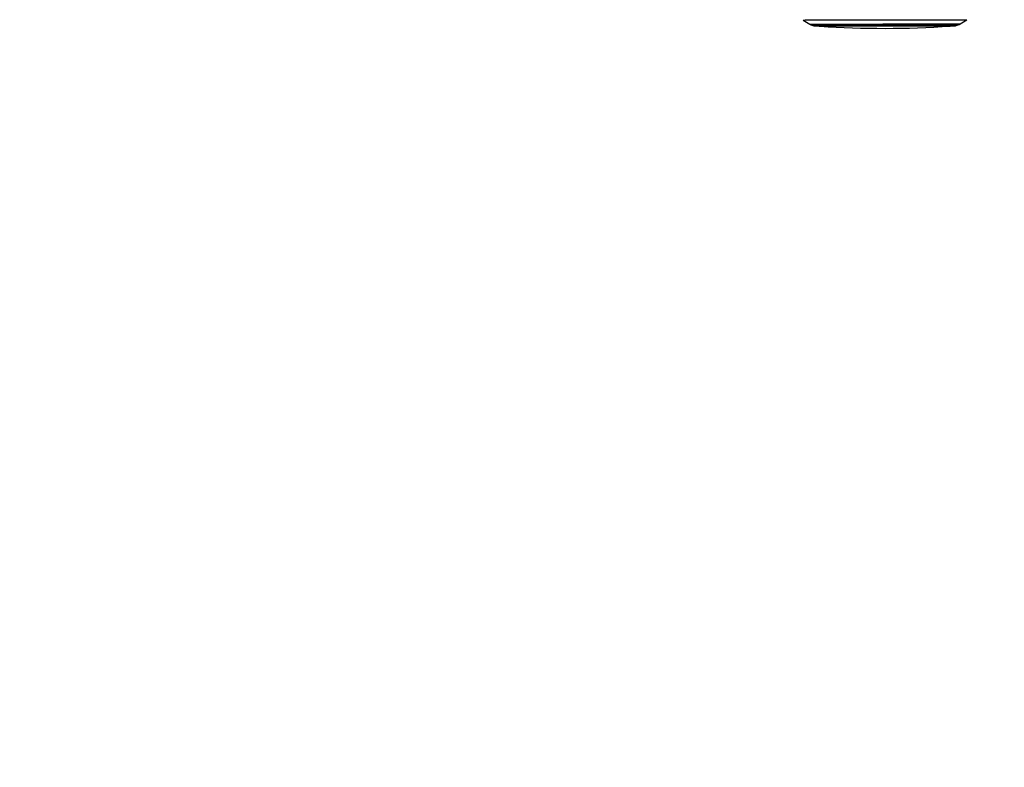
# Paper-space layout '3M DUO In Ground Anchor' of a CAD drawing. Header units: millimetres. Extents: x 10 to 10335, y 20 to 7920.
# Tile 48 of 116: x 4395 to 5249, y 2367 to 3015. Entities that reach past the tile are written whole.
import ezdxf

# ---------------------------------------------------------------- set-up
doc = ezdxf.new("R2010")
doc.units = ezdxf.units.MM
doc.layers.add('COMPONENT_GEOMETRY', color=7, linetype='Continuous')
doc.styles.add('SLDTEXTSTYLE0', font='TXT', dxfattribs={"width": 0.75})
doc.dimstyles.new('SLDDIMSTYLE1', dxfattribs={"dimtxt": 75, "dimasz": 3.302, "dimexe": 0, "dimexo": 0.0625, "dimgap": 18.75, "dimtad": 0, "dimtih": 1, "dimtoh": 1, "dimdec": 0, "dimrnd": 1e-09, "dimzin": 12, "dimdsep": 46, "dimtxsty": 'SLDTEXTSTYLE0', "dimsah": 1, "dimcen": 0.09, "dimadec": 0, "dimazin": 3, "dimtfac": 1, "dimtdec": 0, "dimtofl": 0, "dimtmove": 0, "dimatfit": 3, "dimfxl": 1, "dimfrac": 2, "dimtolj": 1, "dimtzin": 12, "dimarcsym": 0})

# ---------------------------------------------------------------- blocks, each defined once
blk = doc.blocks.new('_D_22')
at = {"layer": 'COMPONENT_GEOMETRY', "color": 7}
for p, q in [((639.01, 3169.17), (6134.31, 3169.17)), ((6131.14, 3169.17), (6131.14, 2114.82)), ((6131.14, 941.4), (6131.14, 1995.75)), ((3715.96, 941.4), (6134.31, 941.4))]:
    blk.add_line(p, q, dxfattribs=at)
for points in [[(6131.14, 3169.17), (6130.63, 3165.87), (6131.65, 3165.87)], [(6131.14, 941.4), (6131.65, 944.7), (6130.63, 944.7)]]:
    blk.add_solid(points, dxfattribs=at)
at = {"layer": 'COMPONENT_GEOMETRY', "color": 7, "insert": (6020.31, 2092.43), "char_height": 75, "attachment_point": 1, "style": 'SLDTEXTSTYLE0'}
blk.add_mtext('2228', dxfattribs=at)

psp = doc.layouts.new('3M DUO In Ground Anchor')

# ---------------------------------------------------------------- linework, layer by layer
at = {"color": 7, "linetype": 'Continuous', "lineweight": 25}
for p, q in [((5211.19, 3011.71), (5216.84, 3015.33)), ((5075, 3015.14), (5080.65, 3011.53)), ((5081.57, 3011.1), (5084.24, 3010.24)), ((5089.42, 3009.74), (5089.43, 3009.74)), ((5202.42, 3009.89), (5202.43, 3009.89)), ((5207.61, 3010.41), (5210.27, 3011.27))]:
    psp.add_line(p, q, dxfattribs=at)
at = {"color": 8, "linetype": 'Continuous', "lineweight": 25}
for p, q in [((5074.99, 3015.14), (5075, 3015.14)), ((5089.42, 3009.74), (5089.42, 3009.74)), ((5202.43, 3009.89), (5202.43, 3009.89)), ((5206.37, 3010.21), (5206.35, 3010.21))]:
    psp.add_line(p, q, dxfattribs=at)
at = {"color": 7, "linetype": 'Continuous', "lineweight": 25, "flags": 128}
for points in [[(5075, 3015.14), (5075.02, 3015.15), (5075.33, 3015.15), (5075.99, 3015.16), (5077, 3015.17), (5078.35, 3015.18), (5080.04, 3015.18), (5082.06, 3015.19), (5084.39, 3015.2), (5087.03, 3015.21), (5089.97, 3015.22), (5093.18, 3015.23), (5096.66, 3015.24), (5100.38, 3015.25), (5104.33, 3015.26), (5108.49, 3015.27), (5112.83, 3015.28), (5117.34, 3015.29), (5121.99, 3015.3), (5126.76, 3015.3), (5131.62, 3015.31), (5136.56, 3015.32), (5141.54, 3015.33), (5146.54, 3015.33), (5151.54, 3015.34), (5156.52, 3015.35), (5161.44, 3015.35), (5166.28, 3015.36), (5171.02, 3015.36), (5175.64, 3015.36), (5180.11, 3015.37), (5184.4, 3015.37), (5188.51, 3015.37), (5192.4, 3015.37), (5196.07, 3015.37)], [(5196.07, 3015.37), (5199.48, 3015.37), (5202.62, 3015.37), (5205.49, 3015.37), (5208.05, 3015.37), (5210.31, 3015.36), (5212.25, 3015.36), (5213.85, 3015.36), (5215.12, 3015.35), (5216.04, 3015.35), (5216.62, 3015.34), (5216.84, 3015.33), (5216.84, 3015.33)], [(5085.48, 3010.05), (5085.57, 3010.05), (5086.02, 3010.06), (5086.81, 3010.06), (5087.95, 3010.07), (5089.43, 3010.08), (5091.25, 3010.09), (5093.38, 3010.1), (5095.82, 3010.11), (5098.56, 3010.11), (5101.57, 3010.12), (5104.85, 3010.13), (5108.36, 3010.14), (5112.1, 3010.15), (5116.03, 3010.16), (5120.14, 3010.17), (5124.4, 3010.17), (5128.79, 3010.18), (5133.28, 3010.19), (5137.84, 3010.2), (5142.45, 3010.2), (5147.08, 3010.21), (5151.7, 3010.22), (5156.29, 3010.22), (5160.82, 3010.23), (5165.26, 3010.23), (5169.59, 3010.23), (5173.78, 3010.24), (5177.8, 3010.24), (5181.64, 3010.24), (5185.27, 3010.24), (5188.67, 3010.24)], [(5088.42, 3010.05), (5088.42, 3010.05), (5088.6, 3010.06), (5089.13, 3010.06), (5090.01, 3010.07), (5091.24, 3010.08), (5092.8, 3010.09), (5094.69, 3010.09), (5096.9, 3010.1), (5099.41, 3010.11), (5102.2, 3010.12), (5105.27, 3010.13), (5108.58, 3010.14), (5112.13, 3010.14), (5115.88, 3010.15), (5119.82, 3010.16), (5123.92, 3010.17), (5128.16, 3010.18), (5132.5, 3010.18), (5136.93, 3010.19), (5141.41, 3010.2), (5145.92, 3010.2), (5150.44, 3010.21), (5154.92, 3010.22), (5159.35, 3010.22), (5163.69, 3010.22), (5167.93, 3010.23), (5172.03, 3010.23), (5175.97, 3010.23), (5179.72, 3010.24), (5183.27, 3010.24), (5186.58, 3010.24)], [(5202.43, 3009.89), (5202.43, 3009.89), (5202.23, 3009.9), (5201.68, 3009.9), (5200.77, 3009.91), (5199.52, 3009.91), (5197.92, 3009.91), (5196, 3009.92), (5193.76, 3009.92), (5191.22, 3009.92), (5188.4, 3009.92), (5185.3, 3009.92), (5181.96, 3009.92), (5178.39, 3009.92), (5174.61, 3009.92), (5170.65, 3009.92), (5166.53, 3009.91), (5162.29, 3009.91), (5157.94, 3009.9), (5153.52, 3009.9), (5149.04, 3009.89), (5144.55, 3009.89), (5140.07, 3009.88), (5135.62, 3009.88), (5131.24, 3009.87), (5126.95, 3009.86), (5122.78, 3009.85), (5118.76, 3009.84), (5114.91, 3009.84), (5111.25, 3009.83), (5107.82, 3009.82), (5104.62, 3009.81), (5101.69, 3009.8), (5099.04, 3009.79), (5096.68, 3009.79), (5094.63, 3009.78), (5092.91, 3009.77), (5091.53, 3009.76), (5090.48, 3009.75), (5089.79, 3009.75), (5089.45, 3009.74), (5089.42, 3009.74)], [(5186.58, 3010.24), (5189.65, 3010.24), (5192.44, 3010.24), (5194.95, 3010.23), (5197.16, 3010.23), (5199.05, 3010.23), (5200.61, 3010.22), (5201.83, 3010.22), (5202.72, 3010.22), (5203.25, 3010.21), (5203.42, 3010.2), (5203.42, 3010.2)], [(5188.67, 3010.24), (5191.81, 3010.24), (5194.69, 3010.24), (5197.28, 3010.24), (5199.57, 3010.24), (5201.55, 3010.23), (5203.2, 3010.23), (5204.51, 3010.23), (5205.48, 3010.22), (5206.1, 3010.22), (5206.36, 3010.21), (5206.37, 3010.21)]]:
    psp.add_lwpolyline(points, dxfattribs=at)
at = {"color": 8, "linetype": 'Continuous', "lineweight": 25, "flags": 128}
for points in [[(5080.65, 3011.53), (5080.79, 3011.54), (5081.28, 3011.55), (5082.12, 3011.56), (5083.31, 3011.56), (5084.85, 3011.57), (5086.71, 3011.58), (5088.9, 3011.59), (5091.4, 3011.6), (5094.2, 3011.61), (5097.28, 3011.62), (5100.63, 3011.62), (5104.23, 3011.63), (5108.05, 3011.64), (5112.08, 3011.65), (5116.29, 3011.66), (5120.67, 3011.67), (5125.18, 3011.68), (5129.81, 3011.69), (5134.52, 3011.69), (5139.3, 3011.7), (5144.11, 3011.71), (5148.94, 3011.71), (5153.74, 3011.72), (5158.51, 3011.73), (5163.2, 3011.73), (5167.8, 3011.73), (5172.28, 3011.74), (5176.62, 3011.74), (5180.79, 3011.74), (5184.77, 3011.75), (5188.54, 3011.75), (5192.07, 3011.75)], [(5081.57, 3011.1), (5081.71, 3011.11), (5082.19, 3011.11), (5083.02, 3011.12), (5084.2, 3011.13), (5085.71, 3011.14), (5087.55, 3011.15), (5089.71, 3011.15), (5092.17, 3011.16), (5094.93, 3011.17), (5097.97, 3011.18), (5101.27, 3011.19), (5104.81, 3011.2), (5108.58, 3011.21), (5112.55, 3011.22), (5116.71, 3011.23), (5121.02, 3011.23), (5125.47, 3011.24), (5130.03, 3011.25), (5134.68, 3011.26), (5139.39, 3011.27), (5144.14, 3011.27), (5148.89, 3011.28), (5153.63, 3011.28), (5158.33, 3011.29), (5162.96, 3011.29), (5167.5, 3011.3), (5171.91, 3011.3), (5176.19, 3011.31), (5180.3, 3011.31), (5184.22, 3011.31), (5187.94, 3011.31), (5191.42, 3011.31)], [(5084.24, 3010.24), (5084.24, 3010.24), (5084.46, 3010.25), (5085.03, 3010.25), (5085.96, 3010.26), (5087.22, 3010.27), (5088.82, 3010.28), (5090.75, 3010.29), (5092.99, 3010.29), (5095.54, 3010.3), (5098.38, 3010.31), (5101.49, 3010.32), (5104.85, 3010.33), (5108.45, 3010.34), (5112.26, 3010.35), (5116.27, 3010.36), (5120.44, 3010.36), (5124.76, 3010.37), (5129.21, 3010.38), (5133.75, 3010.39), (5138.35, 3010.4), (5143.01, 3010.4), (5147.67, 3010.41), (5152.33, 3010.41), (5156.95, 3010.42), (5161.51, 3010.42), (5165.98, 3010.43), (5170.34, 3010.43), (5174.55, 3010.43), (5178.6, 3010.44), (5182.46, 3010.44), (5186.12, 3010.44), (5189.54, 3010.44)], [(5085.5, 3010.04), (5085.48, 3010.04), (5085.48, 3010.05)], [(5189.54, 3010.44), (5192.72, 3010.44), (5195.62, 3010.44), (5198.24, 3010.44), (5200.56, 3010.43), (5202.57, 3010.43), (5204.26, 3010.43), (5205.61, 3010.42), (5206.62, 3010.42), (5207.28, 3010.41), (5207.58, 3010.41), (5207.61, 3010.41)], [(5191.42, 3011.31), (5194.66, 3011.31), (5197.63, 3011.31), (5200.32, 3011.31), (5202.71, 3011.31), (5204.79, 3011.3), (5206.55, 3011.3), (5207.97, 3011.29), (5209.06, 3011.29), (5209.81, 3011.28), (5210.2, 3011.28), (5210.27, 3011.27)], [(5192.07, 3011.75), (5195.36, 3011.75), (5198.37, 3011.75), (5201.09, 3011.74), (5203.52, 3011.74), (5205.63, 3011.74), (5207.41, 3011.73), (5208.86, 3011.73), (5209.96, 3011.73), (5210.72, 3011.72), (5211.12, 3011.71), (5211.19, 3011.71)]]:
    psp.add_lwpolyline(points, dxfattribs=at)
at = {"color": 7, "linetype": 'Continuous', "lineweight": 25}
for centre, radius, start, end in [((5088.33, 3215.39), 205.37, 269.21085, 270.08532), ((5144.79, 3854.71), 846.78, 266.25158, 273.90248), ((5202.73, 3240.14), 229.96, 270.11485, 270.90066)]:
    psp.add_arc(centre, radius, start, end, dxfattribs=at)
for points, knots in [([(5080.74, 3011.48), (5080.92, 3011.38), (5081.24, 3011.2), (5081.58, 3011.1), (5081.73, 3011.06)], [0, 0, 0, 0, 0.565802, 1, 1, 1, 1]), ([(5084.26, 3010.24), (5084.32, 3010.22), (5084.51, 3010.15), (5084.78, 3010.1), (5085, 3010.07), (5085.14, 3010.06), (5085.26, 3010.05), (5085.3, 3010.05), (5085.32, 3010.05)], [0, 0, 0, 0, 0.092408, 0.287538, 0.417506, 0.53906, 0.719078, 1, 1, 1, 1]), ([(5088.61, 3010.25), (5088.66, 3010.17), (5088.75, 3010.03), (5088.93, 3009.89), (5089.06, 3009.82), (5089.11, 3009.81), (5089.11, 3009.81)], [0, 0, 0, 0, 0.387829, 0.716463, 0.989995, 1, 1, 1, 1]), ([(5202.73, 3009.96), (5202.76, 3009.97), (5202.86, 3010.01), (5203.04, 3010.14), (5203.19, 3010.29), (5203.23, 3010.4), (5203.23, 3010.4)], [0, 0, 0, 0, 0.131443, 0.524818, 0.962191, 1, 1, 1, 1]), ([(5206.54, 3010.21), (5206.58, 3010.21), (5206.63, 3010.21), (5206.82, 3010.23), (5207.1, 3010.27), (5207.34, 3010.33), (5207.49, 3010.37)], [0, 0, 0, 0, 0.393137, 0.585161, 0.750967, 1, 1, 1, 1]), ([(5210.12, 3011.24), (5210.3, 3011.29), (5210.63, 3011.38), (5210.92, 3011.57), (5211.05, 3011.67)], [0, 0, 0, 0, 0.534967, 1, 1, 1, 1])]:
    psp.add_open_spline(points, degree=3, knots=knots, dxfattribs=at)

# ---------------------------------------------------------------- dimensions: what is measured, and where the dimension line sits
at = {"layer": 'COMPONENT_GEOMETRY', "color": 7}
dim = psp.add_linear_dim(base=(6131.14, 941.4), p1=(637.74, 3169.17), p2=(3714.69, 941.4), angle=90, dimstyle='SLDDIMSTYLE1', dxfattribs=at)
dim.commit()
dim.dimension.update_dxf_attribs({"geometry": '_D_22', "text_midpoint": (6131.14, 2055.29), "dimtype": 160})

doc.saveas('drawing.dxf')
